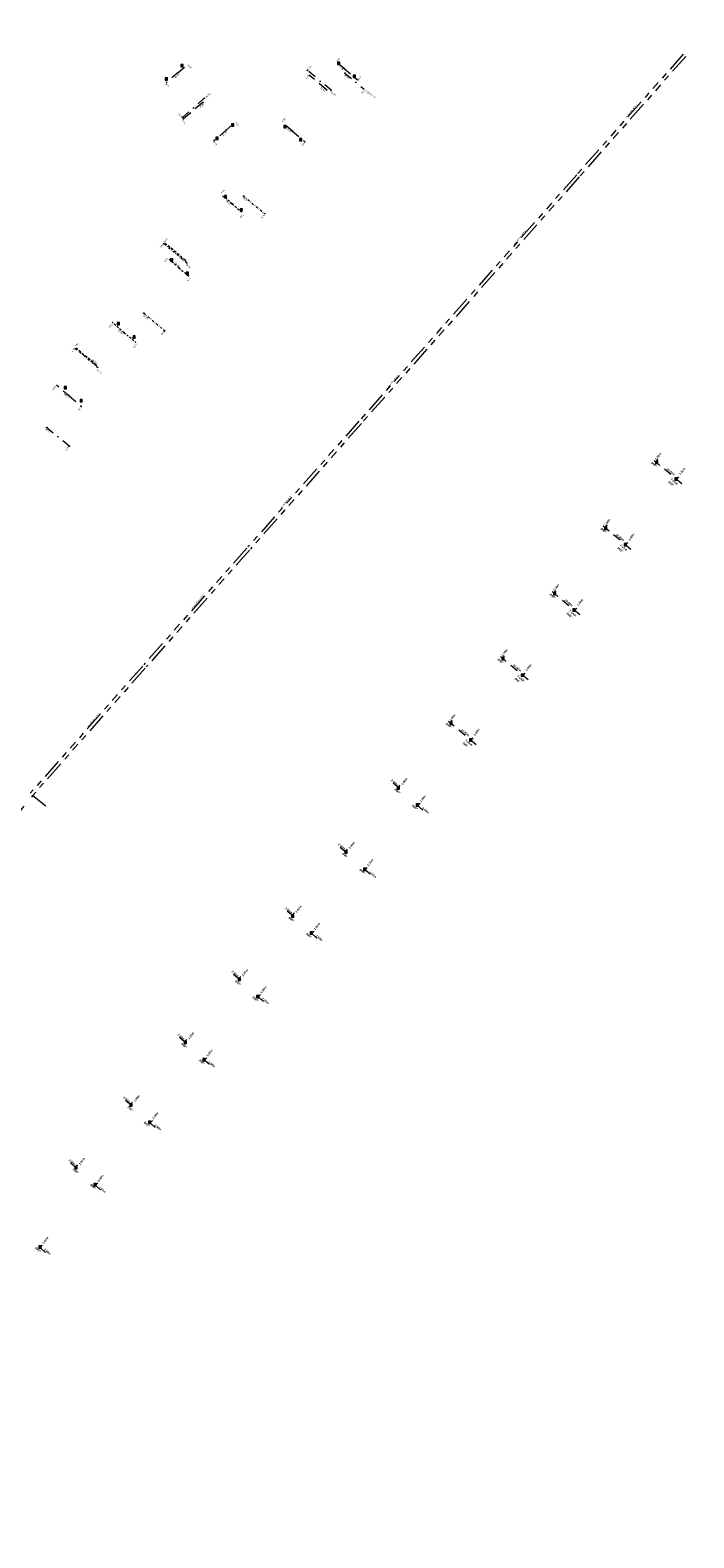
# Model space of a CAD drawing. Header units: inches. Extents: x 0 to 191500, y 0 to 342750.
# Tile 204 of 256: x 186074 to 186274, y 332098 to 332553. Entities that reach past the tile are written whole.
import ezdxf

# ---------------------------------------------------------------- set-up
doc = ezdxf.new("R2010")
doc.units = ezdxf.units.IN
doc.header["$MEASUREMENT"] = 0
for name, pattern in [('RI-DRAINAGE', [19.2, 6, -1.8, 1.8, -1.8, 2.4, -1.8, 1.8, -1.8]), ('RI-GWA_HUISAANSLUITING', [23, 4, -1.8, 2.6, -1.8, 4.6, -1.8, 4.6, -1.8]), ('RI-HWA_HUISAANSLUITING', [4.8, 3, -1.8]), ('RI-HWA_KOLKAANSLUITING', [4.3, 2.5, -1.8]), ('RI-VWA_HUISAANSLUITING', [6.1, 2.5, -1.8, 0, -1.8])]:
    doc.linetypes.add(name, pattern=pattern)
doc.layers.get('0').update_dxf_attribs({"lineweight": 20})
for name, color, linetype, lineweight in [('ECW', 150, 'Continuous', 20), ('N-WE-RI-DRAINAGE-G', 90, 'RI-DRAINAGE', 20), ('N-WE-RI-GWA-MAATVOERING-T25', 30, 'RI-GWA_HUISAANSLUITING', 20), ('N-WE-RI-HWA-MAATVOERING-T25', 151, 'Continuous', 20), ('N-WE-RI-HWA_HUISAANSLUITING', 150, 'RI-HWA_HUISAANSLUITING', 20), ('N-WE-RI-HWA_KOLK-S', 150, 'Continuous', 20), ('N-WE-RI-HWA_KOLKAANSLUITING', 150, 'RI-HWA_KOLKAANSLUITING', 20), ('N-WE-RI-HWA_RIOOLPUT_ONTSTOPPINGSPUT-G', 150, 'Continuous', 20), ('N-WE-RI-INLAAT', 7, 'Continuous', 20), ('N-WE-RI-VWA-MAATVOERING-T25', 30, 'Continuous', 20), ('N-WE-RI-VWA_HUISAANSLUITING', 20, 'RI-VWA_HUISAANSLUITING', 20), ('N-WE-RI-VWA_RIOOLPUT_ONTSTOPPINGSPUT-G', 30, 'Continuous', 20), ('Tekst algemeen', 7, 'Continuous', 20)]:
    doc.layers.add(name, color=color, linetype=linetype, lineweight=lineweight)
doc.styles.add('ISO', font='isocpeur.ttf', dxfattribs={"height": 2.5})
picture_1 = doc.add_image_def('image1.ecw', size_in_pixel=(220000, 285000))

# ---------------------------------------------------------------- blocks, each defined once
blk = doc.blocks.new('A$C2C270354')
h = blk.add_hatch(color=256)
h.dxf.hatch_style = 1
edge = h.paths.add_edge_path()
edge.add_arc((0, 0), 0.1, 0, 360)
blk.add_circle((0, 0), 0.1)

msp = doc.modelspace()

# ---------------------------------------------------------------- hatches: boundary and pattern name
at = {"layer": 'N-WE-RI-VWA_HUISAANSLUITING', "ltscale": 0.25}
for points in [[(186114.46308, 332462.17847, 1), (186114.21808, 332462.17847, 1)], [(186087.35538, 332456.71351, 1), (186087.60038, 332456.71351, 1)]]:
    msp.add_hatch(color=256, dxfattribs=at).paths.add_polyline_path(points)

# ---------------------------------------------------------------- linework, layer by layer
at = {"layer": 'N-WE-RI-DRAINAGE-G'}
for p, q in [((186270.42543, 332545.49434), (186238.68273, 332509.53204)), ((186271.16525, 332544.82137), (186239.43245, 332508.87028)), ((186238.35207, 332509.15698), (186205.57134, 332472.01866)), ((186239.1018, 332508.49523), (186206.32145, 332471.35734)), ((186205.24068, 332471.6436), (186173.14564, 332435.28211)), ((186205.99079, 332470.98229), (186173.89575, 332434.6208)), ((186172.81498, 332434.90706), (186139.39642, 332397.04612)), ((186173.56509, 332434.24574), (186140.14654, 332396.38481)), ((186139.06577, 332396.67107), (186108.04068, 332361.52176)), ((186139.81588, 332396.00976), (186108.79822, 332360.86887)), ((186107.71002, 332361.14671), (186073.88326, 332322.82331)), ((186108.46756, 332360.49382), (186074.63338, 332322.162))]:
    msp.add_line(p, q, dxfattribs=at)
at = {"layer": 'N-WE-RI-DRAINAGE-G', "ltscale": 2}
msp.add_line((186064.43371, 332309.5983), (186074.6596, 332322.11133), dxfattribs=at)
at = {"layer": 'N-WE-RI-HWA_HUISAANSLUITING'}
for p, q in [((186163.08661, 332534.70341), (186157.94024, 332539.07118)), ((186125.82183, 332530.97336), (186119.96947, 332525.96937))]:
    msp.add_line(p, q, dxfattribs=at)
at = {"layer": 'N-WE-RI-HWA_HUISAANSLUITING', "ltscale": 0.25}
for p, q in [((186120.54131, 332483.4308), (186114.41295, 332488.5731)), ((186093.71805, 332451.83564), (186087.66165, 332456.90811))]:
    msp.add_line(p, q, dxfattribs=at)
at = {"layer": 'N-WE-RI-HWA_KOLK-S'}
for p, q in [((186166.33019, 332543.07657), (186166.32869, 332542.38011)), ((186166.32869, 332542.38011), (186167.02664, 332543.07507)), ((186166.33019, 332543.07657), (186167.02515, 332542.37862)), ((186167.02664, 332543.07507), (186166.33019, 332543.07657)), ((186167.02515, 332542.37862), (186167.02664, 332543.07507)), ((186114.50977, 332538.36999), (186114.50827, 332537.67354)), ((186114.50827, 332537.67354), (186115.20622, 332538.36849)), ((186114.50977, 332538.36999), (186115.20473, 332537.67204)), ((186115.20622, 332538.36849), (186114.50977, 332538.36999)), ((186115.20473, 332537.67204), (186115.20622, 332538.36849)), ((186119.22327, 332542.34998), (186119.22177, 332541.65353)), ((186119.22177, 332541.65353), (186119.91972, 332542.34849)), ((186119.22177, 332541.65353), (186119.91822, 332541.65203)), ((186119.22327, 332542.34998), (186119.91822, 332541.65203)), ((186119.91972, 332542.34849), (186119.22327, 332542.34998)), ((186119.91822, 332541.65203), (186119.91972, 332542.34849)), ((186166.32869, 332542.38011), (186167.02515, 332542.37862)), ((186171.05879, 332539.11934), (186171.05729, 332538.42289)), ((186171.05729, 332538.42289), (186171.75524, 332539.11784)), ((186171.05729, 332538.42289), (186171.75374, 332538.42139)), ((186171.05879, 332539.11934), (186171.75374, 332538.42139)), ((186171.75524, 332539.11784), (186171.05879, 332539.11934)), ((186171.75374, 332538.42139), (186171.75524, 332539.11784)), ((186114.50827, 332537.67354), (186115.20473, 332537.67204)), ((186129.74353, 332520.46491), (186129.74204, 332519.76846)), ((186129.74204, 332519.76846), (186130.43999, 332520.46342)), ((186129.74353, 332520.46491), (186130.43849, 332519.76696)), ((186130.43999, 332520.46342), (186129.74353, 332520.46491)), ((186130.43849, 332519.76696), (186130.43999, 332520.46342)), ((186134.44053, 332524.46451), (186134.43903, 332523.76805)), ((186134.43903, 332523.76805), (186135.13698, 332524.46301)), ((186134.43903, 332523.76805), (186135.13548, 332523.76656)), ((186134.44053, 332524.46451), (186135.13548, 332523.76656)), ((186135.13698, 332524.46301), (186134.44053, 332524.46451)), ((186135.13548, 332523.76656), (186135.13698, 332524.46301)), ((186150.17006, 332524.0017), (186150.16857, 332523.30525)), ((186150.16857, 332523.30525), (186150.86652, 332524.00021)), ((186150.16857, 332523.30525), (186150.86502, 332523.30375)), ((186150.17006, 332524.0017), (186150.86502, 332523.30375)), ((186150.86652, 332524.00021), (186150.17006, 332524.0017)), ((186150.86502, 332523.30375), (186150.86652, 332524.00021)), ((186154.90523, 332520.03892), (186154.90373, 332519.34246)), ((186154.90373, 332519.34246), (186155.60168, 332520.03742)), ((186154.90523, 332520.03892), (186155.60018, 332519.34097)), ((186155.60168, 332520.03742), (186154.90523, 332520.03892)), ((186155.60018, 332519.34097), (186155.60168, 332520.03742)), ((186129.74204, 332519.76846), (186130.43849, 332519.76696)), ((186154.90373, 332519.34246), (186155.60018, 332519.34097)), ((186132.29224, 332502.86932), (186132.29075, 332502.17287)), ((186132.29075, 332502.17287), (186132.9887, 332502.86782)), ((186132.29075, 332502.17287), (186132.9872, 332502.17137)), ((186132.29224, 332502.86932), (186132.9872, 332502.17137)), ((186132.9887, 332502.86782), (186132.29224, 332502.86932)), ((186132.9872, 332502.17137), (186132.9887, 332502.86782)), ((186137.01074, 332498.90213), (186137.00924, 332498.20567)), ((186137.00924, 332498.20567), (186137.70719, 332498.90063)), ((186137.00924, 332498.20567), (186137.70569, 332498.20418)), ((186137.01074, 332498.90213), (186137.70569, 332498.20418)), ((186137.70719, 332498.90063), (186137.01074, 332498.90213)), ((186137.70569, 332498.20418), (186137.70719, 332498.90063)), ((186116.12466, 332483.80078), (186116.12316, 332483.10432)), ((186116.12316, 332483.10432), (186116.82111, 332483.79928)), ((186116.12466, 332483.80078), (186116.81961, 332483.10283)), ((186116.82111, 332483.79928), (186116.12466, 332483.80078)), ((186116.81961, 332483.10283), (186116.82111, 332483.79928)), ((186116.12316, 332483.10432), (186116.81961, 332483.10283)), ((186120.84707, 332479.81174), (186120.84557, 332479.11528)), ((186120.84557, 332479.11528), (186121.54352, 332479.81024)), ((186120.84707, 332479.81174), (186121.54203, 332479.11379)), ((186121.54352, 332479.81024), (186120.84707, 332479.81174)), ((186121.54203, 332479.11379), (186121.54352, 332479.81024)), ((186120.84557, 332479.11528), (186121.54203, 332479.11379)), ((186100.05683, 332464.62924), (186100.05534, 332463.93279)), ((186100.05534, 332463.93279), (186100.75329, 332464.62774)), ((186100.05534, 332463.93279), (186100.75179, 332463.93129)), ((186100.05683, 332464.62924), (186100.75179, 332463.93129)), ((186100.75329, 332464.62774), (186100.05683, 332464.62924)), ((186100.75179, 332463.93129), (186100.75329, 332464.62774)), ((186104.79946, 332460.66014), (186104.79796, 332459.96368)), ((186104.79796, 332459.96368), (186105.49591, 332460.65864)), ((186104.79796, 332459.96368), (186105.49442, 332459.96219)), ((186104.79946, 332460.66014), (186105.49442, 332459.96219)), ((186105.49591, 332460.65864), (186104.79946, 332460.66014)), ((186105.49442, 332459.96219), (186105.49591, 332460.65864)), ((186084.11594, 332445.38729), (186084.11445, 332444.69083)), ((186084.11445, 332444.69083), (186084.8124, 332445.38579)), ((186084.11445, 332444.69083), (186084.8109, 332444.68934)), ((186084.11594, 332445.38729), (186084.8109, 332444.68934)), ((186084.8124, 332445.38579), (186084.11594, 332445.38729)), ((186084.8109, 332444.68934), (186084.8124, 332445.38579)), ((186088.84847, 332441.40822), (186088.84697, 332440.71176)), ((186088.84697, 332440.71176), (186089.54492, 332441.40672)), ((186088.84697, 332440.71176), (186089.54342, 332440.71027)), ((186088.84847, 332441.40822), (186089.54342, 332440.71027)), ((186089.54492, 332441.40672), (186088.84847, 332441.40822)), ((186089.54342, 332440.71027), (186089.54492, 332441.40672)), ((186262.02875, 332422.8131), (186262.02726, 332422.11665)), ((186262.02726, 332422.11665), (186262.72521, 332422.81161)), ((186262.02726, 332422.11665), (186262.72371, 332422.11515)), ((186262.02875, 332422.8131), (186262.72371, 332422.11515)), ((186262.72521, 332422.81161), (186262.02875, 332422.8131)), ((186262.72371, 332422.11515), (186262.72521, 332422.81161)), ((186267.91261, 332417.87752), (186267.91111, 332417.18106)), ((186267.91111, 332417.18106), (186268.60906, 332417.87602)), ((186267.91111, 332417.18106), (186268.60756, 332417.17957)), ((186267.91261, 332417.87752), (186268.60756, 332417.17957)), ((186268.60906, 332417.87602), (186267.91261, 332417.87752)), ((186268.60756, 332417.17957), (186268.60906, 332417.87602)), ((186246.69328, 332402.94692), (186246.69179, 332402.25046)), ((186246.69179, 332402.25046), (186247.38974, 332402.94542)), ((186246.69179, 332402.25046), (186247.38824, 332402.24897)), ((186246.69328, 332402.94692), (186247.38824, 332402.24897)), ((186247.38974, 332402.94542), (186246.69328, 332402.94692)), ((186247.38824, 332402.24897), (186247.38974, 332402.94542)), ((186252.6393, 332398.08459), (186252.63781, 332397.38814)), ((186252.63781, 332397.38814), (186253.33575, 332398.08309)), ((186252.63781, 332397.38814), (186253.33426, 332397.38664)), ((186252.6393, 332398.08459), (186253.33426, 332397.38664)), ((186253.33575, 332398.08309), (186252.6393, 332398.08459)), ((186253.33426, 332397.38664), (186253.33575, 332398.08309)), ((186231.33864, 332383.27092), (186231.33715, 332382.57447)), ((186231.33715, 332382.57447), (186232.0351, 332383.26943)), ((186231.33715, 332382.57447), (186232.0336, 332382.57297)), ((186231.33864, 332383.27092), (186232.0336, 332382.57297)), ((186232.0351, 332383.26943), (186231.33864, 332383.27092)), ((186232.0336, 332382.57297), (186232.0351, 332383.26943)), ((186237.20917, 332378.33985), (186237.20767, 332377.6434)), ((186237.20767, 332377.6434), (186237.90562, 332378.33836)), ((186237.20767, 332377.6434), (186237.90413, 332377.6419)), ((186237.20917, 332378.33985), (186237.90413, 332377.6419)), ((186237.90562, 332378.33836), (186237.20917, 332378.33985)), ((186237.90413, 332377.6419), (186237.90562, 332378.33836)), ((186215.83092, 332363.69223), (186215.82942, 332362.99578)), ((186215.82942, 332362.99578), (186216.52737, 332363.69073)), ((186215.82942, 332362.99578), (186216.52587, 332362.99428)), ((186215.83092, 332363.69223), (186216.52587, 332362.99428)), ((186216.52737, 332363.69073), (186215.83092, 332363.69223)), ((186216.52587, 332362.99428), (186216.52737, 332363.69073)), ((186221.66695, 332358.7404), (186221.66545, 332358.04395)), ((186221.66545, 332358.04395), (186222.3634, 332358.7389)), ((186221.66545, 332358.04395), (186222.36191, 332358.04245)), ((186221.66695, 332358.7404), (186222.36191, 332358.04245)), ((186222.3634, 332358.7389), (186221.66695, 332358.7404)), ((186222.36191, 332358.04245), (186222.3634, 332358.7389)), ((186200.13142, 332344.18412), (186200.12992, 332343.48767)), ((186200.12992, 332343.48767), (186200.82787, 332344.18262)), ((186200.12992, 332343.48767), (186200.82637, 332343.48617)), ((186200.13142, 332344.18412), (186200.82637, 332343.48617)), ((186200.82787, 332344.18262), (186200.13142, 332344.18412)), ((186200.82637, 332343.48617), (186200.82787, 332344.18262)), ((186206.05702, 332339.24023), (186206.05552, 332338.54378)), ((186206.05552, 332338.54378), (186206.75347, 332339.23874)), ((186206.05552, 332338.54378), (186206.75197, 332338.54228)), ((186206.05702, 332339.24023), (186206.75197, 332338.54228)), ((186206.75347, 332339.23874), (186206.05702, 332339.24023)), ((186206.75197, 332338.54228), (186206.75347, 332339.23874)), ((186184.35387, 332324.72572), (186184.35237, 332324.02926)), ((186184.35237, 332324.02926), (186185.05032, 332324.72422)), ((186184.35387, 332324.72572), (186185.04883, 332324.02777)), ((186185.05032, 332324.72422), (186184.35387, 332324.72572)), ((186185.04883, 332324.02777), (186185.05032, 332324.72422)), ((186184.35237, 332324.02926), (186185.04883, 332324.02777)), ((186190.04113, 332319.60377), (186190.03963, 332318.90731)), ((186190.03963, 332318.90731), (186190.73758, 332319.60227)), ((186190.03963, 332318.90731), (186190.73609, 332318.90582)), ((186190.04113, 332319.60377), (186190.73609, 332318.90582)), ((186190.73758, 332319.60227), (186190.04113, 332319.60377)), ((186190.73609, 332318.90582), (186190.73758, 332319.60227)), ((186168.51904, 332305.46654), (186168.51754, 332304.77009)), ((186168.51754, 332304.77009), (186169.21549, 332305.46505)), ((186168.51754, 332304.77009), (186169.21399, 332304.76859)), ((186168.51904, 332305.46654), (186169.21399, 332304.76859)), ((186169.21549, 332305.46505), (186168.51904, 332305.46654)), ((186169.21399, 332304.76859), (186169.21549, 332305.46505)), ((186174.19404, 332300.21086), (186174.19254, 332299.51441)), ((186174.19254, 332299.51441), (186174.89049, 332300.20936)), ((186174.19254, 332299.51441), (186174.88899, 332299.51291)), ((186174.19404, 332300.21086), (186174.88899, 332299.51291)), ((186174.89049, 332300.20936), (186174.19404, 332300.21086)), ((186174.88899, 332299.51291), (186174.89049, 332300.20936)), ((186152.52065, 332286.22046), (186152.51915, 332285.52401)), ((186152.51915, 332285.52401), (186153.2171, 332286.21897)), ((186152.51915, 332285.52401), (186153.2156, 332285.52251)), ((186152.52065, 332286.22046), (186153.2156, 332285.52251)), ((186153.2171, 332286.21897), (186152.52065, 332286.22046)), ((186153.2156, 332285.52251), (186153.2171, 332286.21897)), ((186158.16772, 332281.0286), (186158.16623, 332280.33215)), ((186158.16623, 332280.33215), (186158.86418, 332281.0271)), ((186158.16623, 332280.33215), (186158.86268, 332280.33065)), ((186158.16772, 332281.0286), (186158.86268, 332280.33065)), ((186158.86418, 332281.0271), (186158.16772, 332281.0286)), ((186158.86268, 332280.33065), (186158.86418, 332281.0271)), ((186136.43891, 332267.08703), (186136.43742, 332266.39058)), ((186136.43742, 332266.39058), (186137.13537, 332267.08553)), ((186136.43742, 332266.39058), (186137.13387, 332266.38908)), ((186136.43891, 332267.08703), (186137.13387, 332266.38908)), ((186137.13537, 332267.08553), (186136.43891, 332267.08703)), ((186137.13387, 332266.38908), (186137.13537, 332267.08553)), ((186142.02002, 332261.91574), (186142.01852, 332261.21929)), ((186142.01852, 332261.21929), (186142.71647, 332261.91425)), ((186142.01852, 332261.21929), (186142.71497, 332261.2178)), ((186142.02002, 332261.91574), (186142.71497, 332261.2178)), ((186142.71647, 332261.91425), (186142.02002, 332261.91574)), ((186142.71497, 332261.2178), (186142.71647, 332261.91425)), ((186120.18445, 332248.09336), (186120.18296, 332247.39691)), ((186120.18296, 332247.39691), (186120.88091, 332248.09186)), ((186120.18445, 332248.09336), (186120.87941, 332247.39541)), ((186120.88091, 332248.09186), (186120.18445, 332248.09336)), ((186120.87941, 332247.39541), (186120.88091, 332248.09186)), ((186120.18296, 332247.39691), (186120.87941, 332247.39541)), ((186125.79479, 332242.88253), (186125.79329, 332242.18608)), ((186125.79329, 332242.18608), (186126.49124, 332242.88103)), ((186125.79329, 332242.18608), (186126.48974, 332242.18458)), ((186125.79479, 332242.88253), (186126.48974, 332242.18458)), ((186126.49124, 332242.88103), (186125.79479, 332242.88253)), ((186126.48974, 332242.18458), (186126.49124, 332242.88103)), ((186103.89296, 332229.19229), (186103.89146, 332228.49583)), ((186103.89146, 332228.49583), (186104.58941, 332229.19079)), ((186103.89146, 332228.49583), (186104.58792, 332228.49434)), ((186103.89296, 332229.19229), (186104.58792, 332228.49434)), ((186104.58941, 332229.19079), (186103.89296, 332229.19229)), ((186104.58792, 332228.49434), (186104.58941, 332229.19079)), ((186109.4696, 332223.98628), (186109.46811, 332223.28982)), ((186109.46811, 332223.28982), (186110.16606, 332223.98478)), ((186109.46811, 332223.28982), (186110.16456, 332223.28833)), ((186109.4696, 332223.98628), (186110.16456, 332223.28833)), ((186110.16606, 332223.98478), (186109.4696, 332223.98628)), ((186110.16456, 332223.28833), (186110.16606, 332223.98478)), ((186087.31935, 332210.32141), (186087.31786, 332209.62496)), ((186087.31786, 332209.62496), (186088.01581, 332210.31992)), ((186087.31786, 332209.62496), (186088.01431, 332209.62346)), ((186087.31935, 332210.32141), (186088.01431, 332209.62346)), ((186088.01581, 332210.31992), (186087.31935, 332210.32141)), ((186088.01431, 332209.62346), (186088.01581, 332210.31992)), ((186093.03197, 332205.18931), (186093.03047, 332204.49286)), ((186093.03047, 332204.49286), (186093.72842, 332205.18782)), ((186093.03047, 332204.49286), (186093.72692, 332204.49136)), ((186093.03197, 332205.18931), (186093.72692, 332204.49136)), ((186093.72842, 332205.18782), (186093.03197, 332205.18931)), ((186093.72692, 332204.49136), (186093.72842, 332205.18782)), ((186076.42407, 332186.42776), (186076.42257, 332185.73131)), ((186076.42257, 332185.73131), (186077.12052, 332186.42626)), ((186076.42257, 332185.73131), (186077.11902, 332185.72981)), ((186076.42407, 332186.42776), (186077.11902, 332185.72981)), ((186077.12052, 332186.42626), (186076.42407, 332186.42776)), ((186077.11902, 332185.72981), (186077.12052, 332186.42626))]:
    msp.add_line(p, q, dxfattribs=at)
at = {"layer": 'N-WE-RI-HWA_KOLKAANSLUITING'}
for p, q in [((186168.35376, 332541.12054), (186166.04776, 332543.03949)), ((186118.3872, 332539.94268), (186114.74367, 332536.81783)), ((186118.3872, 332539.94268), (186121.04528, 332542.21914)), ((186168.35376, 332541.12054), (186172.42483, 332537.72696)), ((186132.80998, 332522.54316), (186135.43894, 332524.8537)), ((186152.80675, 332522.279), (186149.73903, 332524.84592)), ((186132.80998, 332522.54316), (186129.03063, 332519.26956)), ((186152.80675, 332522.279), (186156.62542, 332519.05135)), ((186085.73625, 332442.38975), (186081.72924, 332445.78186)), ((186085.69993, 332442.42049), (186089.37352, 332439.3348)), ((186269.96827, 332416.06299), (186261.63012, 332423.08616)), ((186262.24222, 332422.57059), (186262.86876, 332423.34638)), ((186268.43798, 332417.35194), (186269.0649, 332418.12772)), ((186254.67101, 332396.2612), (186246.33287, 332403.28437)), ((186246.94496, 332402.76881), (186247.5715, 332403.54459)), ((186253.14072, 332397.55016), (186253.76765, 332398.32594)), ((186231.53364, 332383.06311), (186232.16018, 332383.83889)), ((186239.25969, 332376.5555), (186230.92154, 332383.57867)), ((186237.7294, 332377.84445), (186238.35632, 332378.62023)), ((186223.72787, 332356.95128), (186215.38972, 332363.97445)), ((186216.00182, 332363.45889), (186216.62836, 332364.23467)), ((186222.19758, 332358.24024), (186222.8245, 332359.01602)), ((186208.08321, 332337.44211), (186199.74517, 332344.46519)), ((186200.35716, 332343.94972), (186200.98371, 332344.7255)), ((186206.55293, 332338.73106), (186207.17985, 332339.50685)), ((186184.97403, 332324.22026), (186183.06226, 332325.83054)), ((186184.59138, 332324.54189), (186185.25485, 332325.2882)), ((186192.02599, 332317.69846), (186190.17048, 332319.37552)), ((186190.54135, 332319.04032), (186191.20482, 332319.78663)), ((186169.09519, 332304.90835), (186167.18342, 332306.51862)), ((186168.71253, 332305.22997), (186169.37601, 332305.97628)), ((186176.14714, 332298.38655), (186174.29164, 332300.0636)), ((186174.6625, 332299.7284), (186175.32598, 332300.47471)), ((186153.09665, 332285.69725), (186151.18488, 332287.30752)), ((186152.714, 332286.01887), (186153.37747, 332286.76518)), ((186160.1486, 332279.17545), (186158.2931, 332280.8525)), ((186158.66397, 332280.5173), (186159.32744, 332281.26361)), ((186136.98495, 332266.58147), (186135.07318, 332268.19174)), ((186136.6023, 332266.90309), (186137.26577, 332267.6494)), ((186144.0369, 332260.05966), (186142.1814, 332261.73672)), ((186142.55227, 332261.40152), (186143.21574, 332262.14783)), ((186120.75259, 332247.56731), (186118.84082, 332249.17758)), ((186120.36994, 332247.88893), (186121.03342, 332248.63524)), ((186126.31991, 332242.38736), (186126.98338, 332243.13367)), ((186127.80455, 332241.04551), (186125.94905, 332242.72256)), ((186104.40737, 332228.64822), (186102.49554, 332230.25854)), ((186104.02472, 332228.96985), (186104.68819, 332229.71615)), ((186111.45933, 332222.12642), (186109.60382, 332223.80347)), ((186109.97469, 332223.46827), (186110.63816, 332224.21458)), ((186087.87178, 332209.74733), (186086.02218, 332211.41905)), ((186087.50071, 332210.08202), (186088.16418, 332210.82833)), ((186095.0177, 332203.28867), (186093.13975, 332204.986)), ((186093.51049, 332204.65092), (186094.17397, 332205.39723)), ((186078.4299, 332184.49645), (186076.53157, 332186.23663)), ((186076.90448, 332185.90353), (186077.56795, 332186.64984))]:
    msp.add_line(p, q, dxfattribs=at)
at = {"layer": 'N-WE-RI-HWA_KOLKAANSLUITING', "ltscale": 0.25}
for p, q in [((186134.64766, 332500.37333), (186131.50554, 332503.00988)), ((186134.64766, 332500.37333), (186137.8637, 332497.67475)), ((186118.62193, 332481.12515), (186115.40454, 332483.82486)), ((186118.62193, 332481.12515), (186121.83932, 332478.42544)), ((186102.08446, 332461.66069), (186098.48405, 332464.68179)), ((186102.08446, 332461.66069), (186105.68487, 332458.63959))]:
    msp.add_line(p, q, dxfattribs=at)
at = {"layer": 'N-WE-RI-HWA_KOLKAANSLUITING', "ltscale": 2}
msp.add_line((186074.656, 332322.162), (186080.98104, 332316.97148), dxfattribs=at)
at = {"layer": 'N-WE-RI-HWA_RIOOLPUT_ONTSTOPPINGSPUT-G'}
for p, q in [((186158.03811, 332539.09171), (186157.84237, 332539.05064)), ((186157.9197, 332539.16904), (186157.96078, 332538.97331)), ((186120.06757, 332525.9901), (186119.87183, 332525.94902)), ((186119.94916, 332526.06743), (186119.99024, 332525.87169))]:
    msp.add_line(p, q, dxfattribs=at)
for centre in [(186157.94024, 332539.07118), (186119.9697, 332525.96956)]:
    msp.add_circle(centre, 0.1, dxfattribs=at)
at = {"layer": 'N-WE-RI-VWA_HUISAANSLUITING'}
for p, q in [((186164.41986, 332534.63014), (186157.2908, 332540.60229)), ((186168.59128, 332539.74475), (186174.37351, 332534.96816)), ((186119.74088, 332526.43437, 149.54628), (186126.25989, 332532.19566, 149.54628)), ((186078.86367, 332433.00848), (186085.59245, 332427.41509))]:
    msp.add_line(p, q, dxfattribs=at)
at = {"layer": 'N-WE-RI-VWA_HUISAANSLUITING', "ltscale": 0.25}
for p, q in [((186138.11999, 332502.72414), (186144.40155, 332497.45328)), ((186120.96334, 332482.59327), (186114.06894, 332488.37835)), ((186108.05584, 332467.44555), (186114.34058, 332462.17847)), ((186094.14415, 332451.11865), (186087.47788, 332456.71351))]:
    msp.add_line(p, q, dxfattribs=at)
for centre in [(186114.34058, 332462.17847), (186087.47788, 332456.71351)]:
    msp.add_circle(centre, 0.1225, dxfattribs=at)
at = {"layer": 'N-WE-RI-VWA_RIOOLPUT_ONTSTOPPINGSPUT-G'}
for p, q in [((186157.38093, 332540.64562), (186157.20068, 332540.55896)), ((186157.24748, 332540.69242), (186157.33413, 332540.51216)), ((186119.83101, 332526.4777, 149.54628), (186119.65076, 332526.39104, 149.54628)), ((186119.69755, 332526.52449, 149.54628), (186119.78421, 332526.34424, 149.54628)), ((186144.49168, 332497.49661), (186144.31143, 332497.40995)), ((186144.35822, 332497.54341), (186144.44488, 332497.36315)), ((186114.15907, 332488.42168), (186113.97882, 332488.33503)), ((186114.02562, 332488.46848), (186114.11227, 332488.28823)), ((186085.68254, 332427.45845), (186085.50229, 332427.37179)), ((186085.54909, 332427.50524), (186085.63574, 332427.32499))]:
    msp.add_line(p, q, dxfattribs=at)
for centre in [(186157.2908, 332540.60229), (186119.74088, 332526.43437, 149.54628), (186144.40155, 332497.45328), (186114.06894, 332488.37835), (186085.59242, 332427.41512)]:
    msp.add_circle(centre, 0.1, dxfattribs=at)

# ---------------------------------------------------------------- block references
at = {"layer": 'N-WE-RI-INLAAT', "rotation": 0.06357443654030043}
for p in [(186118.3872, 332539.94268), (186168.35376, 332541.12054), (186168.59128, 332539.74475), (186163.08661, 332534.70341), (186164.41986, 332534.63014), (186125.82183, 332530.97336), (186126.25989, 332532.19566, 149.54628), (186132.80998, 332522.54316), (186152.80675, 332522.279), (186138.11999, 332502.72414), (186134.6487, 332500.37729), (186118.62193, 332481.12515), (186120.54131, 332483.4308), (186120.96334, 332482.59327), (186108.05584, 332467.44555), (186102.08446, 332461.66069), (186093.71805, 332451.83564), (186094.14415, 332451.11865), (186085.73551, 332442.39061), (186078.86367, 332433.00848)]:
    msp.add_blockref('A$C2C270354', p, dxfattribs=at)

# ---------------------------------------------------------------- texts
at = {"layer": 'N-WE-RI-GWA-MAATVOERING-T25', "char_height": 0.63, "width": 5.0977, "attachment_point": 8}
for s, insert, rotation in [('{\\fProxy 1|b1|i1|c0|p72;1.00m}', (186263.11587, 332424.07713, 0.23608), 52), ('{\\fProxy 1|b1|i1|c0|p72;10.90m}', (186266.46365, 332419.4469, -65.38789), 320), ('{\\fProxy 1|b1|i1|c0|p72;1.00m}', (186270.3502, 332419.62904, 0.23608), 52), ('{\\fProxy 1|b1|i1|c0|p72;1.00m}', (186247.81862, 332404.27535, 0.23608), 52), ('{\\fProxy 1|b1|i1|c0|p72;10.90m}', (186251.1664, 332399.64511, -65.38789), 320), ('{\\fProxy 1|b1|i1|c0|p72;1.00m}', (186255.05295, 332399.82726, 0.23608), 52), ('{\\fProxy 1|b1|i1|c0|p72;1.00m}', (186232.40729, 332384.56964, 0.23608), 52), ('{\\fProxy 1|b1|i1|c0|p72;10.90m}', (186235.75507, 332379.93941, -65.38789), 320), ('{\\fProxy 1|b1|i1|c0|p72;1.00m}', (186239.64162, 332380.12155, 0.23608), 52), ('{\\fProxy 1|b1|i1|c0|p72;1.00m}', (186216.87548, 332364.96543, 0.23608), 52), ('{\\fProxy 1|b1|i1|c0|p72;10.90m}', (186220.22325, 332360.33519, -65.38789), 320), ('{\\fProxy 1|b1|i1|c0|p72;1.00m}', (186224.1098, 332360.51734, 0.23608), 52), ('{\\fProxy 1|b1|i1|c0|p72;1.00m}', (186201.23082, 332345.45625, 0.23608), 52), ('{\\fProxy 1|b1|i1|c0|p72;10.90m}', (186204.5786, 332340.82602, -65.38789), 320), ('{\\fProxy 1|b1|i1|c0|p72;1.00m}', (186208.46515, 332341.00817, 0.23608), 52), ('{\\fProxy 1|b1|i1|c0|p72;2.50m}', (186183.30008, 332325.81825, -65.38789), 320), ('{\\fProxy 1|b1|i1|c0|p72;1.00m}', (186186.73364, 332326.20436, 0.23608), 52), ('{\\fProxy 1|b1|i1|c0|p72;1.00m}', (186192.30824, 332321.03267, 0.23608), 52), ('{\\fProxy 1|b1|i1|c0|p72;2.50m}', (186192.65081, 332317.42432, -65.38789), 320), ('{\\fProxy 1|b1|i1|c0|p72;2.50m}', (186167.42123, 332306.50634, -65.38789), 320), ('{\\fProxy 1|b1|i1|c0|p72;1.00m}', (186170.85479, 332306.89244, 0.23608), 52), ('{\\fProxy 1|b1|i1|c0|p72;1.00m}', (186176.42939, 332301.72075, 0.23608), 52), ('{\\fProxy 1|b1|i1|c0|p72;2.50m}', (186176.77612, 332298.02922, -65.38789), 320), ('{\\fProxy 1|b1|i1|c0|p72;2.50m}', (186151.4227, 332287.29524, -65.38789), 320), ('{\\fProxy 1|b1|i1|c0|p72;1.00m}', (186154.85625, 332287.68134, 0.23608), 52), ('{\\fProxy 1|b1|i1|c0|p72;1.00m}', (186160.43086, 332282.50965, 0.23608), 52), ('{\\fProxy 1|b1|i1|c0|p72;2.50m}', (186160.60768, 332278.96182, -65.38789), 320), ('{\\fProxy 1|b1|i1|c0|p72;2.50m}', (186135.311, 332268.17945, -65.38789), 320), ('{\\fProxy 1|b1|i1|c0|p72;1.00m}', (186138.74455, 332268.56556, 0.23608), 52), ('{\\fProxy 1|b1|i1|c0|p72;1.00m}', (186144.31916, 332263.39387, 0.23608), 52), ('{\\fProxy 1|b1|i1|c0|p72;2.50m}', (186144.44387, 332260.00216, -65.38789), 320), ('{\\fProxy 1|b1|i1|c0|p72;2.50m}', (186119.07864, 332249.1653, -65.38789), 320), ('{\\fProxy 1|b1|i1|c0|p72;1.00m}', (186122.5122, 332249.5514, 0.23608), 52), ('{\\fProxy 1|b1|i1|c0|p72;1.00m}', (186128.0868, 332244.37971, 0.23608), 52), ('{\\fProxy 1|b1|i1|c0|p72;2.50m}', (186128.28505, 332240.89554, -65.38789), 320), ('{\\fProxy 1|b1|i1|c0|p72;2.50m}', (186102.73342, 332230.24621, -65.38789), 320), ('{\\fProxy 1|b1|i1|c0|p72;1.00m}', (186106.16698, 332230.63231, 0.23608), 52), ('{\\fProxy 1|b1|i1|c0|p72;1.00m}', (186111.74158, 332225.46062, 0.23608), 52), ('{\\fProxy 1|b1|i1|c0|p72;2.50m}', (186112.04588, 332221.91042, -65.38789), 320), ('{\\fProxy 1|b1|i1|c0|p72;2.50m}', (186086.29179, 332211.40846, -65.38789), 320), ('{\\fProxy 1|b1|i1|c0|p72;1.00m}', (186089.64296, 332211.74448, 0.23608), 52), ('{\\fProxy 1|b1|i1|c0|p72;1.00m}', (186095.27738, 332206.64327, 0.23608), 52), ('{\\fProxy 1|b1|i1|c0|p72;2.60m}', (186095.3228, 332203.1231, -65.38789), 320), ('{\\fProxy 1|b1|i1|c0|p72;1.00m}', (186078.67137, 332187.89588, 0.23608), 52), ('{\\fProxy 1|b1|i1|c0|p72;2.60m}', (186078.87489, 332184.4098, -65.38789), 320)]:
    msp.add_mtext(s, dxfattribs=dict(at, insert=insert, rotation=rotation))
at = {"layer": 'N-WE-RI-HWA-MAATVOERING-T25', "ltscale": 0.25, "char_height": 0.5, "attachment_point": 1, "style": 'ISO'}
for s, insert, rotation in [('{\\fArial|b0|i0|c0|p34;3.00}', (186165.90315, 332543.38915), 48.7539612), ('{\\fArial|b0|i0|c0|p34;38.45}', (186117.17052, 332538.58612), 41), ('{\\fArial|b0|i0|c0|p34;3.50}', (186121.50529, 332542.41035), 314.0504293), ('{\\fArial|b0|i0|c0|p34;6.75}', (186156.62477, 332538.18858), 48.8086833), ('{\\fArial|b0|i0|c0|p34;6.35}', (186167.13274, 332541.86368, -50), 322), ('{\\fArial|b0|i0|c0|p34;5.30}', (186173.53101, 332538.55847), 230.2751699), ('{\\fArial|b0|i0|c0|p34;4.80}', (186115.35757, 332535.48593), 130.0538343), ('{\\fArial|b0|i0|c0|p34;31.65}', (186161.44162, 332535.64239), 321), ('{\\fArial|b0|i0|c0|p34;26.80}', (186124.63593, 332529.55425), 41), ('{\\fArial|b0|i0|c0|p34;7.70}', (186120.4356, 332524.41549), 132.4128787), ('{\\fArial|b0|i0|c0|p34;3.50}', (186135.89508, 332525.15358), 314.0504293), ('{\\fArial|b0|i0|c0|p34;4.00}', (186149.50304, 332525.26839), 51.8173835), ('{\\fArial|b0|i0|c0|p34;15.85}', (186131.56735, 332521.1884), 39.4467453), ('{\\fArial|b0|i0|c0|p34;15.50}', (186151.26388, 332523.29139), 322), ('{\\fArial|b0|i0|c0|p34;5.00}', (186129.80785, 332517.94614), 132), ('{\\fArial|b0|i0|c0|p34;5.00}', (186156.76524, 332518.75312), 230.70541), ('{\\fArial|b0|i0|c0|p34;4.10}', (186131.10551, 332503.7693), 48.3779844), ('{\\fArial|b0|i0|c0|p34;12,95}', (186133.94512, 332500.00026), 135.3779844), ('{\\fArial|b0|i0|c0|p34;4.20}', (186138.17671, 332497.05989), 230.3779844), ('{\\fArial|b0|i0|c0|p34;8,00}', (186113.9395, 332489.03855), 48.3779844), ('{\\fArial|b0|i0|c0|p34;4,20}', (186114.0953, 332483.09786), 48.3779844), ('{\\fArial|b0|i0|c0|p34;35,00}', (186120.02508, 332483.01162), 137.3779844), ('{\\fArial|b0|i0|c0|p34;38,00}', (186118.55936, 332481.2735), 137.3779844), ('{\\fArial|b0|i0|c0|p34;4,20}', (186122.19715, 332477.968), 230.3779844)]:
    msp.add_mtext(s, dxfattribs=dict(at, insert=insert, rotation=rotation))
for s, insert, width, rotation in [('{\\fArial|b0|i0|c0|p34;4,70}', (186097.39461, 332463.25362), 1.7943209, 50), ('{\\fArial|b0|i0|c0|p34;23,00}', (186101.51648, 332461.04173), 2.5040817, 139.8814437), ('{\\fArial|b0|i0|c0|p34;7,90}', (186087.19554, 332457.56278), 2.5249975, 50), ('{\\fArial|b0|i0|c0|p34;4,70}', (186106.08167, 332458.02087), 2.336619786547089e-11, 230.0245289), ('{\\fArial|b0|i0|c0|p34;35,90}', (186093.71488, 332452.09599), 2.5041, 140), ('{\\fArial|b0|i0|c0|p34;5,25}', (186080.43203, 332444.57977), 2.525, 50), ('{\\fArial|b0|i0|c0|p34;8,00}', (186084.99875, 332442.04875), 2.525, 139.4832296), ('{\\fArial|b0|i0|c0|p34;4,75}', (186089.52978, 332439.16127), 2.525, 230.5910931)]:
    msp.add_mtext(s, dxfattribs=dict(at, insert=insert, width=width, rotation=rotation))
at = {"layer": 'N-WE-RI-VWA-MAATVOERING-T25', "ltscale": 0.25, "char_height": 0.5, "attachment_point": 1, "style": 'ISO'}
for s, insert, rotation in [('{\\fArial|b0|i0|c0|p34;9.30}', (186157.23134, 332541.04894), 46), ('{\\fArial|b0|i0|c0|p34;38.00}', (186168.60007, 332539.4737), 322.4097797), ('{\\fArial|b0|i0|c0|p34;28.55}', (186126.47783, 332532.62207, 149.54628), 41), ('{\\fArial|b0|i0|c0|p34;31.40}', (186164.53788, 332534.34286), 321), ('{\\fArial|b0|i0|c0|p34;7.50}', (186174.68533, 332534.59619), 231.1879654), ('{\\fArial|b0|i0|c0|p34;8.70}', (186119.26485, 332526.33134), 131.2719632), ('{\\fArial|b0|i0|c0|p34;9,95}', (186138.79323, 332501.20511), 136.3779844), ('{\\fArial|b0|i0|c0|p34;8,20}', (186144.50378, 332496.90341), 226.3779844), ('{\\fArial|b0|i0|c0|p34;9,00}', (186112.75726, 332487.39471), 48.3779844), ('{\\fArial|b0|i0|c0|p34;36,40}', (186121.90846, 332480.85819), 137.3779844)]:
    msp.add_mtext(s, dxfattribs=dict(at, insert=insert, rotation=rotation))
for s, insert, width, rotation in [('{\\fArial|b0|i0|c0|p34;15,90}', (186109.05707, 332465.51251), 2.5041, 140), ('{\\fArial|b0|i0|c0|p34;8,20}', (186114.39197, 332461.80849), 2.525, 230), ('{\\fArial|b0|i0|c0|p34;8,75}', (186086.12556, 332455.98286), 1.647732, 50), ('{\\fArial|b0|i0|c0|p34;37,35}', (186095.20011, 332449.09944), 2.5041, 140), ('{\\fArial|b0|i0|c0|p34;21,00}', (186079.71927, 332431.29859), 2.525, 141.6963736), ('{\\fArial|b0|i0|c0|p34;8,75}', (186085.62648, 332426.98568), 2.525, 231)]:
    msp.add_mtext(s, dxfattribs=dict(at, insert=insert, width=width, rotation=rotation))
at = {"layer": 'Tekst algemeen', "ltscale": 0.25, "insert": (186174.97003, 332534.80649), "char_height": 0.25, "attachment_point": 1, "rotation": 321.3906325, "style": 'ISO'}
msp.add_mtext('{\\fArial|b0|i0|c0|p34;Aansluiting keet Coppes\\P= afgesloten n.g.}', dxfattribs=at)
at = {"layer": 'Tekst algemeen', "ltscale": 2, "char_height": 0.35, "width": 5.727, "attachment_point": 1, "rotation": 50}
for s, insert in [('{\\fArial|b0|i0|c0|p34;\\C7;drainage %%c200 -48.50 m}', (186252.92412, 332526.38342)), ('{\\fArial|b0|i0|c0|p34;\\C7;drainage %%c200 -50.00 m}', (186219.34258, 332488.32428)), ('{\\fArial|b0|i0|c0|p34;\\C7;drainage %%c200 -49.00 m}', (186181.06792, 332444.84182)), ('{\\fArial|b0|i0|c0|p34;\\C7;drainage %%c200 -51.00 m}', (186149.08511, 332408.78061)), ('{\\fArial|b0|i0|c0|p34;\\C7;drainage %%c200 -47.40 m}', (186122.36752, 332378.63962)), ('{\\fArial|b0|i0|c0|p34;\\C7;drainage %%c200 -51.60 m}', (186091.00434, 332342.91415))]:
    msp.add_mtext(s, dxfattribs=dict(at, insert=insert))
at = {"layer": 'Tekst algemeen', "char_height": 0.63, "width": 5.0977, "attachment_point": 8, "rotation": 320}
for s, insert in [('{\\fProxy 1|b1|i1|c0|p72;B90°}', (186261.44551, 332421.63433, -130.56249)), ('{\\fProxy 1|b1|i1|c0|p72;B45°}', (186266.55118, 332415.8542, -130.53455)), ('{\\fProxy 1|b1|i1|c0|p72;T-stuk}', (186267.50221, 332416.47727, -65.25624)), ('{\\fProxy 1|b1|i1|c0|p72;B90°}', (186246.17123, 332401.74063, -130.56249)), ('{\\fProxy 1|b1|i1|c0|p72;T-stuk}', (186252.22794, 332396.58357, -65.25624)), ('{\\fProxy 1|b1|i1|c0|p72;B45°}', (186251.27691, 332395.9605, -130.53455)), ('{\\fProxy 1|b1|i1|c0|p72;B90°}', (186230.86757, 332381.97151, -130.56249)), ('{\\fProxy 1|b1|i1|c0|p72;B45°}', (186235.97325, 332376.19138, -130.53455)), ('{\\fProxy 1|b1|i1|c0|p72;T-stuk}', (186236.92428, 332376.81445, -65.25624)), ('{\\fProxy 1|b1|i1|c0|p72;B90°}', (186215.20767, 332362.37026, -130.56249)), ('{\\fProxy 1|b1|i1|c0|p72;B45°}', (186220.31335, 332356.59013, -130.53455)), ('{\\fProxy 1|b1|i1|c0|p72;T-stuk}', (186221.26438, 332357.2132, -65.25624)), ('{\\fProxy 1|b1|i1|c0|p72;B90°}', (186199.57493, 332342.99341, -130.56249)), ('{\\fProxy 1|b1|i1|c0|p72;T-stuk}', (186205.63163, 332337.83635, -65.25624)), ('{\\fProxy 1|b1|i1|c0|p72;B45°}', (186204.6806, 332337.21328, -130.53455)), ('{\\fProxy 1|b1|i1|c0|p72;B90°}', (186184.16032, 332323.19778, -130.53455)), ('{\\fProxy 1|b1|i1|c0|p72;B90°}', (186189.3826, 332318.35518, -130.53455)), ('{\\fProxy 1|b1|i1|c0|p72;B90°}', (186168.441, 332303.85221, -130.53455)), ('{\\fProxy 1|b1|i1|c0|p72;B90°}', (186173.66328, 332299.00961, -130.53455)), ('{\\fProxy 1|b1|i1|c0|p72;B90°}', (186152.28752, 332284.54726, -130.53455)), ('{\\fProxy 1|b1|i1|c0|p72;B90°}', (186157.5098, 332279.70466, -130.53455)), ('{\\fProxy 1|b1|i1|c0|p72;B90°}', (186136.20187, 332265.45751, -130.53455)), ('{\\fProxy 1|b1|i1|c0|p72;B90°}', (186141.42415, 332260.61491, -130.53455)), ('{\\fProxy 1|b1|i1|c0|p72;B90°}', (186119.9831, 332246.54896, -130.53455)), ('{\\fProxy 1|b1|i1|c0|p72;B90°}', (186125.29404, 332241.64734, -130.53455)), ('{\\fProxy 1|b1|i1|c0|p72;B90°}', (186103.83083, 332227.53957, -130.53455)), ('{\\fProxy 1|b1|i1|c0|p72;B90°}', (186108.72279, 332222.89493, -130.53455)), ('{\\fProxy 1|b1|i1|c0|p72;B90°}', (186087.35327, 332208.78296, -130.53455)), ('{\\fProxy 1|b1|i1|c0|p72;B90°}', (186092.57555, 332204.08423, -130.53455)), ('{\\fProxy 1|b1|i1|c0|p72;B90°}', (186076.00496, 332185.09277, -130.53455))]:
    msp.add_mtext(s, dxfattribs=dict(at, insert=insert))

# ---------------------------------------------------------------- pictures from other files: only their frames are drawn
at = {"layer": 'ECW'}
image = msp.add_image(picture_1, insert=(180500, 328500), size_in_units=(11000, 14250), dxfattribs=at)
image.dxf.flags = 7

doc.saveas('drawing.dxf')
